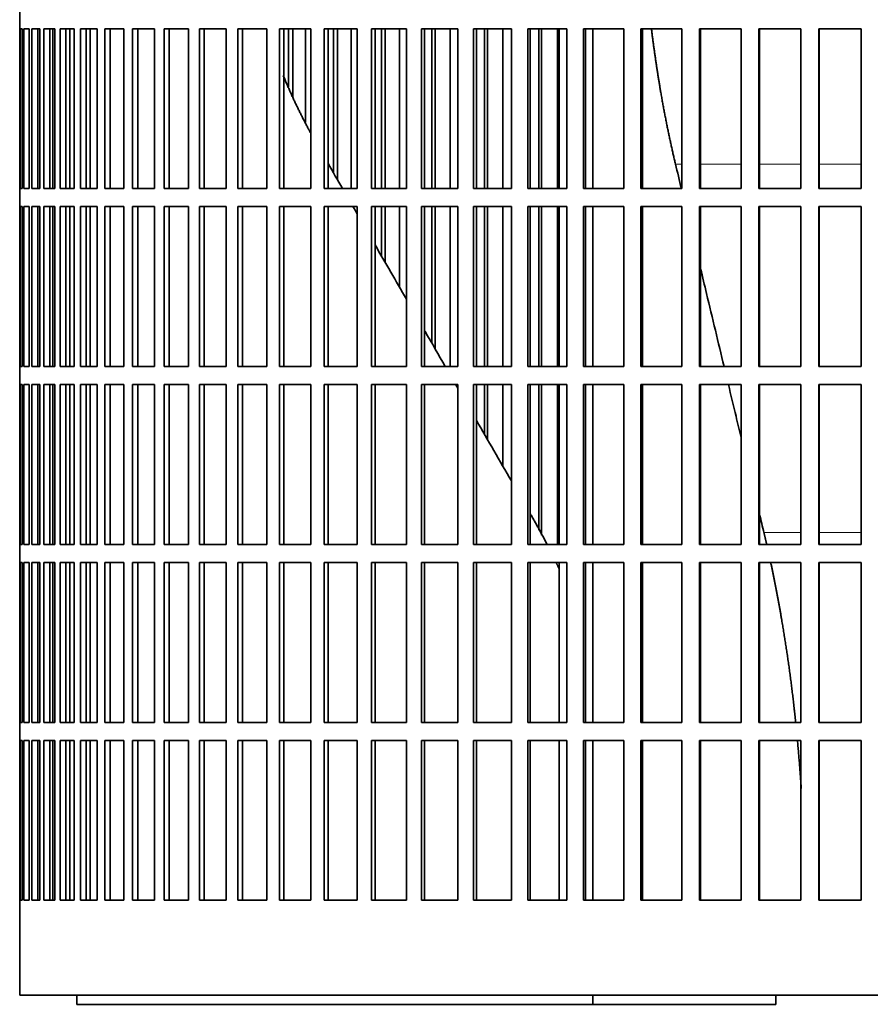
# Model space of a CAD drawing. Header units: millimetres. Extents: x 348 to 1239, y -1878 to 1712.
# Tile 15 of 28: x 862 to 1003, y -251 to -88. Entities that reach past the tile are written whole.
import ezdxf

# ---------------------------------------------------------------- set-up
doc = ezdxf.new("R2010")
doc.units = ezdxf.units.MM
doc.layers.add('VSI344-454_FILTR', color=7, linetype='Continuous')
doc.layers.add('VSI344-454_SUPPO', color=7, linetype='Continuous')

# ---------------------------------------------------------------- blocks, each defined once
blk = doc.blocks.new('SE3')
at = {"layer": 'VSI344-454_FILTR', "color": 7, "linetype": 'Continuous', "lineweight": 35}
for p, q in [((862.46, -86.02), (862.46, -89.02)), ((862.47, -89.02), (862.46, -89.02)), ((862.47, -115.52), (862.47, -89.02)), ((862.52, -115.52), (862.52, -89.02)), ((862.52, -89.02), (862.89, -89.02)), ((862.89, -115.52), (862.89, -89.02)), ((863.15, -115.52), (863.15, -89.02)), ((863.15, -89.02), (864.01, -89.02)), ((864.01, -115.52), (864.01, -89.02)), ((864.47, -115.52), (864.47, -89.02)), ((864.47, -89.02), (865.81, -89.02)), ((865.45, -115.52), (865.45, -89.02)), ((865.81, -115.52), (865.81, -89.02)), ((865.81, -115.52), (865.81, -89.02)), ((866.49, -115.52), (866.49, -89.02)), ((866.49, -89.02), (868.31, -89.02)), ((867.45, -115.52), (867.45, -89.02)), ((867.95, -115.52), (867.95, -89.02)), ((868.31, -115.52), (868.31, -89.02)), ((869.18, -115.52), (869.18, -89.02)), ((869.18, -89.02), (871.47, -89.02)), ((870.12, -115.52), (870.12, -89.02)), ((870.76, -115.52), (870.76, -89.02)), ((871.47, -115.52), (871.47, -89.02)), ((872.54, -115.52), (872.54, -89.02)), ((872.54, -89.02), (875.29, -89.02)), ((873.46, -115.52), (873.46, -89.02)), ((875.29, -115.52), (875.29, -89.02)), ((876.55, -115.52), (876.55, -89.02)), ((876.55, -89.02), (879.74, -89.02)), ((877.44, -115.52), (877.44, -89.02)), ((879.74, -115.52), (879.74, -89.02)), ((881.19, -115.52), (881.19, -89.02)), ((881.19, -89.02), (884.81, -89.02)), ((882.04, -115.52), (882.04, -89.02)), ((884.81, -115.52), (884.81, -89.02)), ((886.43, -115.52), (886.43, -89.02)), ((886.43, -89.02), (890.47, -89.02)), ((887.25, -115.52), (887.25, -89.02)), ((890.47, -115.52), (890.47, -89.02)), ((892.26, -115.52), (892.26, -89.02)), ((892.26, -89.02), (896.69, -89.02)), ((893.04, -115.52), (893.04, -89.02)), ((896.69, -115.52), (896.69, -89.02)), ((898.65, -115.52), (898.65, -89.02)), ((898.65, -89.02), (903.45, -89.02)), ((899.38, -115.52), (899.38, -89.02)), ((903.45, -115.52), (903.45, -89.02)), ((905.55, -89.02), (910.7, -89.02)), ((905.55, -115.52), (905.55, -89.02)), ((906.24, -115.52), (906.24, -89.02)), ((907.01, -98.64), (907.01, -89.02)), ((907.72, -100.36), (907.72, -89.02)), ((909.85, -104.52), (909.85, -89.02)), ((910.7, -115.52), (910.7, -89.02)), ((912.95, -89.02), (918.42, -89.02)), ((912.95, -115.52), (912.95, -89.02)), ((913.58, -115.52), (913.58, -89.02)), ((914.5, -112.96), (914.5, -89.02)), ((915.16, -114.1), (915.16, -89.02)), ((917.42, -115.52), (917.42, -89.02)), ((918.42, -115.52), (918.42, -89.02)), ((920.8, -89.02), (926.56, -89.02)), ((920.8, -115.52), (920.8, -89.02)), ((921.37, -115.52), (921.37, -89.02)), ((922.44, -115.52), (922.44, -89.02)), ((923.04, -115.52), (923.04, -89.02)), ((925.43, -115.52), (925.43, -89.02)), ((926.56, -115.52), (926.56, -89.02)), ((929.06, -89.02), (935.09, -89.02)), ((929.06, -115.52), (929.06, -89.02)), ((929.58, -115.52), (929.58, -89.02)), ((930.78, -115.52), (930.78, -89.02)), ((931.33, -115.52), (931.33, -89.02)), ((933.82, -115.52), (933.82, -89.02)), ((935.09, -115.52), (935.09, -89.02)), ((937.7, -89.02), (943.97, -89.02)), ((937.7, -115.52), (937.7, -89.02)), ((938.16, -115.52), (938.16, -89.02)), ((939.49, -115.52), (939.49, -89.02)), ((939.98, -115.52), (939.98, -89.02)), ((942.57, -115.52), (942.57, -89.02)), ((943.97, -115.52), (943.97, -89.02)), ((946.67, -89.02), (953.15, -89.02)), ((946.67, -115.52), (946.67, -89.02)), ((947.06, -115.52), (947.06, -89.02)), ((948.52, -115.52), (948.52, -89.02)), ((948.95, -115.52), (948.95, -89.02)), ((951.63, -115.52), (951.63, -89.02)), ((953.15, -115.52), (953.15, -89.02)), ((955.93, -89.02), (962.59, -89.02)), ((955.93, -115.52), (955.93, -89.02)), ((956.26, -115.52), (956.26, -89.02)), ((962.59, -115.52), (962.59, -89.02)), ((965.44, -89.02), (972.23, -89.02)), ((965.44, -115.52), (965.44, -89.02)), ((965.7, -115.52), (965.7, -89.02)), ((972.23, -115.52), (972.23, -89.02)), ((975.14, -89.02), (982.04, -89.02)), ((975.14, -115.52), (975.14, -89.02)), ((975.33, -115.52), (975.33, -89.02)), ((982.04, -115.52), (982.04, -89.02)), ((984.99, -89.02), (991.97, -89.02)), ((984.99, -115.52), (984.99, -89.02)), ((985.11, -115.52), (985.11, -89.02)), ((991.97, -115.52), (991.97, -89.02)), ((994.94, -89.02), (1001.97, -89.02)), ((994.94, -115.52), (994.94, -89.02)), ((995, -115.52), (995, -89.02)), ((1001.97, -115.52), (1001.97, -89.02)), ((862.47, -115.52), (862.46, -115.52)), ((862.46, -115.52), (862.46, -118.52)), ((862.52, -115.52), (862.89, -115.52)), ((863.15, -115.52), (864.01, -115.52)), ((864.47, -115.52), (865.81, -115.52)), ((866.49, -115.52), (868.31, -115.52)), ((869.18, -115.52), (871.47, -115.52)), ((872.54, -115.52), (875.29, -115.52)), ((876.55, -115.52), (879.74, -115.52)), ((881.19, -115.52), (884.81, -115.52)), ((886.43, -115.52), (890.47, -115.52)), ((892.26, -115.52), (896.69, -115.52)), ((898.65, -115.52), (903.45, -115.52)), ((905.55, -115.52), (910.7, -115.52)), ((912.95, -115.52), (918.42, -115.52)), ((920.8, -115.52), (926.56, -115.52)), ((929.06, -115.52), (935.09, -115.52)), ((937.7, -115.52), (943.97, -115.52)), ((946.67, -115.52), (953.15, -115.52)), ((955.93, -115.52), (962.59, -115.52)), ((965.44, -115.52), (972.23, -115.52)), ((975.14, -115.52), (982.04, -115.52)), ((984.99, -115.52), (991.97, -115.52)), ((994.94, -115.52), (1001.97, -115.52)), ((862.47, -118.52), (862.46, -118.52)), ((862.47, -145.02), (862.47, -118.52)), ((862.52, -145.02), (862.52, -118.52)), ((862.52, -118.52), (862.89, -118.52)), ((862.89, -145.02), (862.89, -118.52)), ((863.15, -145.02), (863.15, -118.52)), ((863.15, -118.52), (864.01, -118.52)), ((864.01, -145.02), (864.01, -118.52)), ((864.47, -145.02), (864.47, -118.52)), ((864.47, -118.52), (865.81, -118.52)), ((865.45, -145.02), (865.45, -118.52)), ((865.81, -145.02), (865.81, -118.52)), ((865.81, -145.02), (865.81, -118.52)), ((866.49, -145.02), (866.49, -118.52)), ((866.49, -118.52), (868.31, -118.52)), ((867.45, -145.02), (867.45, -118.52)), ((867.95, -145.02), (867.95, -118.52)), ((868.31, -145.02), (868.31, -118.52)), ((869.18, -145.02), (869.18, -118.52)), ((869.18, -118.52), (871.47, -118.52)), ((870.12, -145.02), (870.12, -118.52)), ((870.76, -145.02), (870.76, -118.52)), ((871.47, -145.02), (871.47, -118.52)), ((872.54, -145.02), (872.54, -118.52)), ((872.54, -118.52), (875.29, -118.52)), ((873.46, -145.02), (873.46, -118.52)), ((875.29, -145.02), (875.29, -118.52)), ((876.55, -145.02), (876.55, -118.52)), ((876.55, -118.52), (879.74, -118.52)), ((877.44, -145.02), (877.44, -118.52)), ((879.74, -145.02), (879.74, -118.52)), ((881.19, -145.02), (881.19, -118.52)), ((881.19, -118.52), (884.81, -118.52)), ((882.04, -145.02), (882.04, -118.52)), ((884.81, -145.02), (884.81, -118.52)), ((886.43, -145.02), (886.43, -118.52)), ((886.43, -118.52), (890.47, -118.52)), ((887.25, -145.02), (887.25, -118.52)), ((890.47, -145.02), (890.47, -118.52)), ((892.26, -145.02), (892.26, -118.52)), ((892.26, -118.52), (896.69, -118.52)), ((893.04, -145.02), (893.04, -118.52)), ((896.69, -145.02), (896.69, -118.52)), ((898.65, -145.02), (898.65, -118.52)), ((898.65, -118.52), (903.45, -118.52)), ((899.38, -145.02), (899.38, -118.52)), ((903.45, -145.02), (903.45, -118.52)), ((905.55, -118.52), (910.7, -118.52)), ((905.55, -145.02), (905.55, -118.52)), ((906.24, -145.02), (906.24, -118.52)), ((910.7, -145.02), (910.7, -118.52)), ((912.95, -118.52), (918.42, -118.52)), ((912.95, -145.02), (912.95, -118.52)), ((913.58, -145.02), (913.58, -118.52)), ((918.42, -145.02), (918.42, -118.52)), ((920.8, -118.52), (926.56, -118.52)), ((920.8, -145.02), (920.8, -118.52)), ((921.37, -145.02), (921.37, -118.52)), ((922.44, -126.71), (922.44, -118.52)), ((923.04, -127.75), (923.04, -118.52)), ((925.43, -131.88), (925.43, -118.52)), ((926.56, -145.02), (926.56, -118.52)), ((929.06, -118.52), (935.09, -118.52)), ((929.06, -145.02), (929.06, -118.52)), ((929.58, -145.02), (929.58, -118.52)), ((930.78, -141.16), (930.78, -118.52)), ((931.33, -142.1), (931.33, -118.52)), ((933.82, -145.02), (933.82, -118.52)), ((935.09, -145.02), (935.09, -118.52)), ((937.7, -118.52), (943.97, -118.52)), ((937.7, -145.02), (937.7, -118.52)), ((938.16, -145.02), (938.16, -118.52)), ((939.49, -145.02), (939.49, -118.52)), ((939.98, -145.02), (939.98, -118.52)), ((942.57, -145.02), (942.57, -118.52)), ((943.97, -145.02), (943.97, -118.52)), ((946.67, -118.52), (953.15, -118.52)), ((946.67, -145.02), (946.67, -118.52)), ((947.06, -145.02), (947.06, -118.52)), ((948.52, -145.02), (948.52, -118.52)), ((948.95, -145.02), (948.95, -118.52)), ((951.63, -145.02), (951.63, -118.52)), ((953.15, -145.02), (953.15, -118.52)), ((955.93, -118.52), (962.59, -118.52)), ((955.93, -145.02), (955.93, -118.52)), ((956.26, -145.02), (956.26, -118.52)), ((962.59, -145.02), (962.59, -118.52)), ((965.44, -118.52), (972.23, -118.52)), ((965.44, -145.02), (965.44, -118.52)), ((965.7, -145.02), (965.7, -118.52)), ((972.23, -145.02), (972.23, -118.52)), ((975.14, -118.52), (982.04, -118.52)), ((975.14, -145.02), (975.14, -118.52)), ((975.33, -145.02), (975.33, -118.52)), ((982.04, -145.02), (982.04, -118.52)), ((984.99, -118.52), (991.97, -118.52)), ((984.99, -145.02), (984.99, -118.52)), ((985.11, -145.02), (985.11, -118.52)), ((991.97, -145.02), (991.97, -118.52)), ((994.94, -118.52), (1001.97, -118.52)), ((994.94, -145.02), (994.94, -118.52)), ((995, -145.02), (995, -118.52)), ((1001.97, -145.02), (1001.97, -118.52)), ((862.47, -145.02), (862.46, -145.02)), ((862.46, -145.02), (862.46, -148.02)), ((862.52, -145.02), (862.89, -145.02)), ((863.15, -145.02), (864.01, -145.02)), ((864.47, -145.02), (865.81, -145.02)), ((866.49, -145.02), (868.31, -145.02)), ((869.18, -145.02), (871.47, -145.02)), ((872.54, -145.02), (875.29, -145.02)), ((876.55, -145.02), (879.74, -145.02)), ((881.19, -145.02), (884.81, -145.02)), ((886.43, -145.02), (890.47, -145.02)), ((892.26, -145.02), (896.69, -145.02)), ((898.65, -145.02), (903.45, -145.02)), ((905.55, -145.02), (910.7, -145.02)), ((912.95, -145.02), (918.42, -145.02)), ((920.8, -145.02), (926.56, -145.02)), ((929.06, -145.02), (935.09, -145.02)), ((937.7, -145.02), (943.97, -145.02)), ((946.67, -145.02), (953.15, -145.02)), ((955.93, -145.02), (962.59, -145.02)), ((965.44, -145.02), (972.23, -145.02)), ((975.14, -145.02), (982.04, -145.02)), ((984.99, -145.02), (991.97, -145.02)), ((994.94, -145.02), (1001.97, -145.02)), ((862.47, -148.02), (862.46, -148.02)), ((862.47, -174.52), (862.47, -148.02)), ((862.52, -174.52), (862.52, -148.02)), ((862.52, -148.02), (862.89, -148.02)), ((862.89, -174.52), (862.89, -148.02)), ((863.15, -174.52), (863.15, -148.02)), ((863.15, -148.02), (864.01, -148.02)), ((864.01, -174.52), (864.01, -148.02)), ((864.47, -174.52), (864.47, -148.02)), ((864.47, -148.02), (865.81, -148.02)), ((865.45, -174.52), (865.45, -148.02)), ((865.81, -174.52), (865.81, -148.02)), ((865.81, -174.52), (865.81, -148.02)), ((866.49, -174.52), (866.49, -148.02)), ((866.49, -148.02), (868.31, -148.02)), ((867.45, -174.52), (867.45, -148.02)), ((867.95, -174.52), (867.95, -148.02)), ((868.31, -174.52), (868.31, -148.02)), ((869.18, -174.52), (869.18, -148.02)), ((869.18, -148.02), (871.47, -148.02)), ((870.12, -174.52), (870.12, -148.02)), ((870.76, -174.52), (870.76, -148.02)), ((871.47, -174.52), (871.47, -148.02)), ((872.54, -174.52), (872.54, -148.02)), ((872.54, -148.02), (875.29, -148.02)), ((873.46, -174.52), (873.46, -148.02)), ((875.29, -174.52), (875.29, -148.02)), ((876.55, -174.52), (876.55, -148.02)), ((876.55, -148.02), (879.74, -148.02)), ((877.44, -174.52), (877.44, -148.02)), ((879.74, -174.52), (879.74, -148.02)), ((881.19, -174.52), (881.19, -148.02)), ((881.19, -148.02), (884.81, -148.02)), ((882.04, -174.52), (882.04, -148.02)), ((884.81, -174.52), (884.81, -148.02)), ((886.43, -174.52), (886.43, -148.02)), ((886.43, -148.02), (890.47, -148.02)), ((887.25, -174.52), (887.25, -148.02)), ((890.47, -174.52), (890.47, -148.02)), ((892.26, -174.52), (892.26, -148.02)), ((892.26, -148.02), (896.69, -148.02)), ((893.04, -174.52), (893.04, -148.02)), ((896.69, -174.52), (896.69, -148.02)), ((898.65, -174.52), (898.65, -148.02)), ((898.65, -148.02), (903.45, -148.02)), ((899.38, -174.52), (899.38, -148.02)), ((903.45, -174.52), (903.45, -148.02)), ((905.55, -148.02), (910.7, -148.02)), ((905.55, -174.52), (905.55, -148.02)), ((906.24, -174.52), (906.24, -148.02)), ((910.7, -174.52), (910.7, -148.02)), ((912.95, -148.02), (918.42, -148.02)), ((912.95, -174.52), (912.95, -148.02)), ((913.58, -174.52), (913.58, -148.02)), ((918.42, -174.52), (918.42, -148.02)), ((920.8, -148.02), (926.56, -148.02)), ((920.8, -174.52), (920.8, -148.02)), ((921.37, -174.52), (921.37, -148.02)), ((926.56, -174.52), (926.56, -148.02)), ((929.06, -148.02), (935.09, -148.02)), ((929.06, -174.52), (929.06, -148.02)), ((929.58, -174.52), (929.58, -148.02)), ((935.09, -174.52), (935.09, -148.02)), ((937.7, -148.02), (943.97, -148.02)), ((937.7, -174.52), (937.7, -148.02)), ((938.16, -174.52), (938.16, -148.02)), ((939.49, -156.25), (939.49, -148.02)), ((939.98, -157.09), (939.98, -148.02)), ((942.57, -161.58), (942.57, -148.02)), ((943.97, -174.52), (943.97, -148.02)), ((946.67, -148.02), (953.15, -148.02)), ((946.67, -174.52), (946.67, -148.02)), ((947.06, -174.52), (947.06, -148.02)), ((948.52, -172.17), (948.52, -148.02)), ((948.95, -172.99), (948.95, -148.02)), ((951.63, -174.52), (951.63, -148.02)), ((953.15, -174.52), (953.15, -148.02)), ((955.93, -148.02), (962.59, -148.02)), ((955.93, -174.52), (955.93, -148.02)), ((956.26, -174.52), (956.26, -148.02)), ((962.59, -174.52), (962.59, -148.02)), ((965.44, -148.02), (972.23, -148.02)), ((965.44, -174.52), (965.44, -148.02)), ((965.7, -174.52), (965.7, -148.02)), ((972.23, -174.52), (972.23, -148.02)), ((975.14, -148.02), (982.04, -148.02)), ((975.14, -174.52), (975.14, -148.02)), ((975.33, -174.52), (975.33, -148.02)), ((982.04, -174.52), (982.04, -148.02)), ((984.99, -148.02), (991.97, -148.02)), ((984.99, -174.52), (984.99, -148.02)), ((985.11, -174.52), (985.11, -148.02)), ((991.97, -174.52), (991.97, -148.02)), ((994.94, -148.02), (1001.97, -148.02)), ((994.94, -174.52), (994.94, -148.02)), ((995, -174.52), (995, -148.02)), ((1001.97, -174.52), (1001.97, -148.02)), ((862.47, -174.52), (862.46, -174.52)), ((862.46, -174.52), (862.46, -177.52)), ((862.52, -174.52), (862.89, -174.52)), ((863.15, -174.52), (864.01, -174.52)), ((864.47, -174.52), (865.81, -174.52)), ((866.49, -174.52), (868.31, -174.52)), ((869.18, -174.52), (871.47, -174.52)), ((872.54, -174.52), (875.29, -174.52)), ((876.55, -174.52), (879.74, -174.52)), ((881.19, -174.52), (884.81, -174.52)), ((886.43, -174.52), (890.47, -174.52)), ((892.26, -174.52), (896.69, -174.52)), ((898.65, -174.52), (903.45, -174.52)), ((905.55, -174.52), (910.7, -174.52)), ((912.95, -174.52), (918.42, -174.52)), ((920.8, -174.52), (926.56, -174.52)), ((929.06, -174.52), (935.09, -174.52)), ((937.7, -174.52), (943.97, -174.52)), ((946.67, -174.52), (953.15, -174.52)), ((955.93, -174.52), (962.59, -174.52)), ((965.44, -174.52), (972.23, -174.52)), ((975.14, -174.52), (982.04, -174.52)), ((984.99, -174.52), (991.97, -174.52)), ((994.94, -174.52), (1001.97, -174.52)), ((862.47, -177.52), (862.46, -177.52)), ((862.47, -204.02), (862.47, -177.52)), ((862.52, -204.02), (862.52, -177.52)), ((862.52, -177.52), (862.89, -177.52)), ((862.89, -204.02), (862.89, -177.52)), ((863.15, -204.02), (863.15, -177.52)), ((863.15, -177.52), (864.01, -177.52)), ((864.01, -204.02), (864.01, -177.52)), ((864.47, -204.02), (864.47, -177.52)), ((864.47, -177.52), (865.81, -177.52)), ((865.45, -204.02), (865.45, -177.52)), ((865.81, -204.02), (865.81, -177.52)), ((865.81, -204.02), (865.81, -177.52)), ((866.49, -204.02), (866.49, -177.52)), ((866.49, -177.52), (868.31, -177.52)), ((867.45, -204.02), (867.45, -177.52)), ((867.95, -204.02), (867.95, -177.52)), ((868.31, -204.02), (868.31, -177.52)), ((869.18, -204.02), (869.18, -177.52)), ((869.18, -177.52), (871.47, -177.52)), ((870.12, -204.02), (870.12, -177.52)), ((870.76, -204.02), (870.76, -177.52)), ((871.47, -204.02), (871.47, -177.52)), ((872.54, -204.02), (872.54, -177.52)), ((872.54, -177.52), (875.29, -177.52)), ((873.46, -204.02), (873.46, -177.52)), ((875.29, -204.02), (875.29, -177.52)), ((876.55, -204.02), (876.55, -177.52)), ((876.55, -177.52), (879.74, -177.52)), ((877.44, -204.02), (877.44, -177.52)), ((879.74, -204.02), (879.74, -177.52)), ((881.19, -204.02), (881.19, -177.52)), ((881.19, -177.52), (884.81, -177.52)), ((882.04, -204.02), (882.04, -177.52)), ((884.81, -204.02), (884.81, -177.52)), ((886.43, -204.02), (886.43, -177.52)), ((886.43, -177.52), (890.47, -177.52)), ((887.25, -204.02), (887.25, -177.52)), ((890.47, -204.02), (890.47, -177.52)), ((892.26, -204.02), (892.26, -177.52)), ((892.26, -177.52), (896.69, -177.52)), ((893.04, -204.02), (893.04, -177.52)), ((896.69, -204.02), (896.69, -177.52)), ((898.65, -204.02), (898.65, -177.52)), ((898.65, -177.52), (903.45, -177.52)), ((899.38, -204.02), (899.38, -177.52)), ((903.45, -204.02), (903.45, -177.52)), ((905.55, -177.52), (910.7, -177.52)), ((905.55, -204.02), (905.55, -177.52)), ((906.24, -204.02), (906.24, -177.52)), ((910.7, -204.02), (910.7, -177.52)), ((912.95, -177.52), (918.42, -177.52)), ((912.95, -204.02), (912.95, -177.52)), ((913.58, -204.02), (913.58, -177.52)), ((918.42, -204.02), (918.42, -177.52)), ((920.8, -177.52), (926.56, -177.52)), ((920.8, -204.02), (920.8, -177.52)), ((921.37, -204.02), (921.37, -177.52)), ((926.56, -204.02), (926.56, -177.52)), ((929.06, -177.52), (935.09, -177.52)), ((929.06, -204.02), (929.06, -177.52)), ((929.58, -204.02), (929.58, -177.52)), ((935.09, -204.02), (935.09, -177.52)), ((937.7, -177.52), (943.97, -177.52)), ((937.7, -204.02), (937.7, -177.52)), ((938.16, -204.02), (938.16, -177.52)), ((943.97, -204.02), (943.97, -177.52)), ((946.67, -177.52), (953.15, -177.52)), ((946.67, -204.02), (946.67, -177.52)), ((947.06, -204.02), (947.06, -177.52)), ((953.15, -204.02), (953.15, -177.52)), ((955.93, -177.52), (962.59, -177.52)), ((955.93, -204.02), (955.93, -177.52)), ((956.26, -204.02), (956.26, -177.52)), ((962.59, -204.02), (962.59, -177.52)), ((965.44, -177.52), (972.23, -177.52)), ((965.44, -204.02), (965.44, -177.52)), ((965.7, -204.02), (965.7, -177.52)), ((972.23, -204.02), (972.23, -177.52)), ((975.14, -177.52), (982.04, -177.52)), ((975.14, -204.02), (975.14, -177.52)), ((975.33, -204.02), (975.33, -177.52)), ((982.04, -204.02), (982.04, -177.52)), ((984.99, -177.52), (991.97, -177.52)), ((984.99, -204.02), (984.99, -177.52)), ((985.11, -204.02), (985.11, -177.52)), ((991.97, -204.02), (991.97, -177.52)), ((994.94, -177.52), (1001.97, -177.52)), ((994.94, -204.02), (994.94, -177.52)), ((995, -204.02), (995, -177.52)), ((1001.97, -204.02), (1001.97, -177.52)), ((862.47, -204.02), (862.46, -204.02)), ((862.46, -204.02), (862.46, -207.02)), ((862.52, -204.02), (862.89, -204.02)), ((863.15, -204.02), (864.01, -204.02)), ((864.47, -204.02), (865.81, -204.02)), ((866.49, -204.02), (868.31, -204.02)), ((869.18, -204.02), (871.47, -204.02)), ((872.54, -204.02), (875.29, -204.02)), ((876.55, -204.02), (879.74, -204.02)), ((881.19, -204.02), (884.81, -204.02)), ((886.43, -204.02), (890.47, -204.02)), ((892.26, -204.02), (896.69, -204.02)), ((898.65, -204.02), (903.45, -204.02)), ((905.55, -204.02), (910.7, -204.02)), ((912.95, -204.02), (918.42, -204.02)), ((920.8, -204.02), (926.56, -204.02)), ((929.06, -204.02), (935.09, -204.02)), ((937.7, -204.02), (943.97, -204.02)), ((946.67, -204.02), (953.15, -204.02)), ((955.93, -204.02), (962.59, -204.02)), ((965.44, -204.02), (972.23, -204.02)), ((975.14, -204.02), (982.04, -204.02)), ((984.99, -204.02), (991.97, -204.02)), ((994.94, -204.02), (1001.97, -204.02)), ((862.47, -207.02), (862.46, -207.02)), ((862.47, -233.52), (862.47, -207.02)), ((862.52, -233.52), (862.52, -207.02)), ((862.52, -207.02), (862.89, -207.02)), ((862.89, -233.52), (862.89, -207.02)), ((863.15, -233.52), (863.15, -207.02)), ((863.15, -207.02), (864.01, -207.02)), ((864.01, -233.52), (864.01, -207.02)), ((864.47, -233.52), (864.47, -207.02)), ((864.47, -207.02), (865.81, -207.02)), ((865.45, -233.52), (865.45, -207.02)), ((865.81, -233.52), (865.81, -207.02)), ((865.81, -233.52), (865.81, -207.02)), ((866.49, -233.52), (866.49, -207.02)), ((866.49, -207.02), (868.31, -207.02)), ((867.45, -233.52), (867.45, -207.02)), ((867.95, -233.52), (867.95, -207.02)), ((868.31, -233.52), (868.31, -207.02)), ((869.18, -233.52), (869.18, -207.02)), ((869.18, -207.02), (871.47, -207.02)), ((870.12, -233.52), (870.12, -207.02)), ((870.76, -233.52), (870.76, -207.02)), ((871.47, -233.52), (871.47, -207.02)), ((872.54, -233.52), (872.54, -207.02)), ((872.54, -207.02), (875.29, -207.02)), ((873.46, -233.52), (873.46, -207.02)), ((875.29, -233.52), (875.29, -207.02)), ((876.55, -233.52), (876.55, -207.02)), ((876.55, -207.02), (879.74, -207.02)), ((877.44, -233.52), (877.44, -207.02)), ((879.74, -233.52), (879.74, -207.02)), ((881.19, -233.52), (881.19, -207.02)), ((881.19, -207.02), (884.81, -207.02)), ((882.04, -233.52), (882.04, -207.02)), ((884.81, -233.52), (884.81, -207.02)), ((886.43, -233.52), (886.43, -207.02)), ((886.43, -207.02), (890.47, -207.02)), ((887.25, -233.52), (887.25, -207.02)), ((890.47, -233.52), (890.47, -207.02)), ((892.26, -233.52), (892.26, -207.02)), ((892.26, -207.02), (896.69, -207.02)), ((893.04, -233.52), (893.04, -207.02)), ((896.69, -233.52), (896.69, -207.02)), ((898.65, -233.52), (898.65, -207.02)), ((898.65, -207.02), (903.45, -207.02)), ((899.38, -233.52), (899.38, -207.02)), ((903.45, -233.52), (903.45, -207.02)), ((905.55, -233.52), (905.55, -207.02)), ((905.55, -207.02), (910.7, -207.02)), ((906.24, -233.52), (906.24, -207.02)), ((910.7, -233.52), (910.7, -207.02)), ((912.95, -207.02), (918.42, -207.02)), ((912.95, -233.52), (912.95, -207.02)), ((913.58, -233.52), (913.58, -207.02)), ((918.42, -233.52), (918.42, -207.02)), ((920.8, -207.02), (926.56, -207.02)), ((920.8, -233.52), (920.8, -207.02)), ((921.37, -233.52), (921.37, -207.02)), ((926.56, -233.52), (926.56, -207.02)), ((929.06, -207.02), (935.09, -207.02)), ((929.06, -233.52), (929.06, -207.02)), ((929.58, -233.52), (929.58, -207.02)), ((935.09, -233.52), (935.09, -207.02)), ((937.7, -207.02), (943.97, -207.02)), ((937.7, -233.52), (937.7, -207.02)), ((938.16, -233.52), (938.16, -207.02)), ((943.97, -233.52), (943.97, -207.02)), ((946.67, -207.02), (953.15, -207.02)), ((946.67, -233.52), (946.67, -207.02)), ((947.06, -233.52), (947.06, -207.02)), ((953.15, -233.52), (953.15, -207.02)), ((955.93, -207.02), (962.59, -207.02)), ((955.93, -233.52), (955.93, -207.02)), ((956.26, -233.52), (956.26, -207.02)), ((962.59, -233.52), (962.59, -207.02)), ((965.44, -207.02), (972.23, -207.02)), ((965.44, -233.52), (965.44, -207.02)), ((965.7, -233.52), (965.7, -207.02)), ((972.23, -233.52), (972.23, -207.02)), ((975.14, -207.02), (982.04, -207.02)), ((975.14, -233.52), (975.14, -207.02)), ((975.33, -233.52), (975.33, -207.02)), ((982.04, -233.52), (982.04, -207.02)), ((984.99, -207.02), (991.97, -207.02)), ((984.99, -233.52), (984.99, -207.02)), ((985.11, -233.52), (985.11, -207.02)), ((991.97, -233.52), (991.97, -207.02)), ((994.94, -207.02), (1001.97, -207.02)), ((994.94, -233.52), (994.94, -207.02)), ((995, -233.52), (995, -207.02)), ((1001.97, -233.52), (1001.97, -207.02)), ((862.47, -233.52), (862.46, -233.52)), ((862.46, -233.52), (862.46, -249.27)), ((862.52, -233.52), (862.89, -233.52)), ((863.15, -233.52), (864.01, -233.52)), ((864.47, -233.52), (865.81, -233.52)), ((866.49, -233.52), (868.31, -233.52)), ((869.18, -233.52), (871.47, -233.52)), ((872.54, -233.52), (875.29, -233.52)), ((876.55, -233.52), (879.74, -233.52)), ((881.19, -233.52), (884.81, -233.52)), ((886.43, -233.52), (890.47, -233.52)), ((892.26, -233.52), (896.69, -233.52)), ((898.65, -233.52), (903.45, -233.52)), ((905.55, -233.52), (910.7, -233.52)), ((912.95, -233.52), (918.42, -233.52)), ((920.8, -233.52), (926.56, -233.52)), ((929.06, -233.52), (935.09, -233.52)), ((937.7, -233.52), (943.97, -233.52)), ((946.67, -233.52), (953.15, -233.52)), ((955.93, -233.52), (962.59, -233.52)), ((965.44, -233.52), (972.23, -233.52)), ((975.14, -233.52), (982.04, -233.52)), ((984.99, -233.52), (991.97, -233.52)), ((994.94, -233.52), (1001.97, -233.52)), ((862.46, -249.27), (1141.28, -249.27))]:
    blk.add_line(p, q, dxfattribs=at)
at = {"layer": 'VSI344-454_SUPPO', "color": 7, "linetype": 'Continuous', "lineweight": 35}
for p, q in [((874.12, -115.52), (874.12, -89.02)), ((951.89, -115.52), (951.89, -89.02)), ((957.49, -115.52), (957.49, -89.02)), ((874.12, -145.02), (874.12, -118.52)), ((951.89, -145.02), (951.89, -118.52)), ((957.49, -145.02), (957.49, -118.52)), ((874.12, -174.52), (874.12, -148.02)), ((951.89, -174.52), (951.89, -148.02)), ((957.49, -174.52), (957.49, -148.02)), ((874.12, -204.02), (874.12, -177.52)), ((951.89, -204.02), (951.89, -177.52)), ((957.49, -204.02), (957.49, -177.52)), ((874.12, -233.52), (874.12, -207.02)), ((951.89, -233.52), (951.89, -207.02)), ((957.49, -233.52), (957.49, -207.02)), ((871.96, -250.77), (871.96, -249.27)), ((957.49, -250.77), (957.49, -249.27)), ((987.8, -249.27), (987.8, -250.77)), ((871.96, -250.77), (957.49, -250.77)), ((957.49, -250.77), (987.8, -250.77))]:
    blk.add_line(p, q, dxfattribs=at)
at = {"layer": 'VSI344-454_SUPPO', "color": 4, "linetype": 'Continuous', "lineweight": 9}
for p, q in [((971.17, -111.46), (972.23, -111.46)), ((975.33, -111.46), (982.04, -111.46)), ((985.11, -111.46), (991.97, -111.46)), ((995, -111.46), (1001.97, -111.46)), ((991.97, -172.56), (985.83, -172.56)), ((1001.97, -172.56), (995, -172.56))]:
    blk.add_line(p, q, dxfattribs=at)
at = {"layer": 'VSI344-454_SUPPO', "color": 7, "linetype": 'Continuous', "lineweight": 35}
for points, degree, knots in [([(971.17, -111.46), (969.75, -105.52), (968.66, -99.15), (967.82, -94.19), (967.18, -89.05)], 2, [0, 0, 0, 0.25, 0.25, 0.4436241, 0.4436241, 0.4436241]), ([(979.22, -145.02), (978.26, -141.05), (976.97, -135.67), (975.66, -130.18), (975.33, -128.81)], 3, [0.4707547, 0.4707547, 0.4707547, 0.4707547, 0.6666667, 0.7318485, 0.7318485, 0.7318485, 0.7318485]), ([(933.01, -145.02), (931.9, -143.09), (930.75, -141.11), (929.61, -139.13), (929.58, -139.07)], 3, [0.40504609, 0.40504609, 0.40504609, 0.40504609, 0.5, 0.5025164, 0.5025164, 0.5025164, 0.5025164]), ([(982.04, -156.81), (981.76, -155.64), (981.07, -152.73), (980.36, -149.78), (979.94, -148.02)], 3, [0.2737146, 0.2737146, 0.2737146, 0.2737146, 0.3333333, 0.4212192, 0.4212192, 0.4212192, 0.4212192]), ([(991.09, -204), (990.99, -203.05), (990.89, -202.11), (990.03, -194.32), (988.75, -186.88), (987.93, -182.06), (986.94, -177.45)], 2, [0.4697381, 0.4697381, 0.4697381, 0.5, 0.5, 0.75, 0.75, 0.9125116, 0.9125116, 0.9125116])]:
    blk.add_open_spline(points, degree=degree, knots=knots, dxfattribs=at)
for points, degree in [([(910.63, -106.2), (908.15, -101.63), (906.15, -96.79)], 2), ([(915.98, -115.52), (915.18, -114.13), (914.38, -112.75), (913.58, -111.36)], 3), ([(972.14, -115.52), (971.82, -114.17), (971.5, -112.82), (971.17, -111.46)], 3), ([(918.42, -119.74), (918.18, -119.33), (917.95, -118.92), (917.71, -118.52)], 3), ([(926.56, -133.85), (924.84, -130.86), (923.11, -127.87), (921.37, -124.86)], 3), ([(935.09, -148.63), (934.98, -148.42), (934.86, -148.22), (934.74, -148.02)], 3), ([(943.97, -164), (942.04, -160.66), (940.1, -157.3), (938.16, -153.93)], 3), ([(947.07, -169.38), (947.07, -169.37), (947.07, -169.37), (947.06, -169.36)], 3), ([(949.85, -174.45), (948.52, -171.88), (947.07, -169.38)], 2), ([(985.83, -172.56), (985.59, -171.57), (985.35, -170.58), (985.11, -169.59)], 3), ([(986.28, -174.47), (986.05, -173.51), (985.83, -172.56)], 2), ([(951.92, -178.65), (951.64, -178.06), (951.36, -177.48)], 2), ([(992.01, -215), (991.75, -210.96), (991.38, -206.99)], 2)]:
    blk.add_open_spline(points, degree=degree, dxfattribs=at)

msp = doc.modelspace()

# ---------------------------------------------------------------- block references
msp.add_blockref('SE3', (0, 0))

doc.saveas('drawing.dxf')
